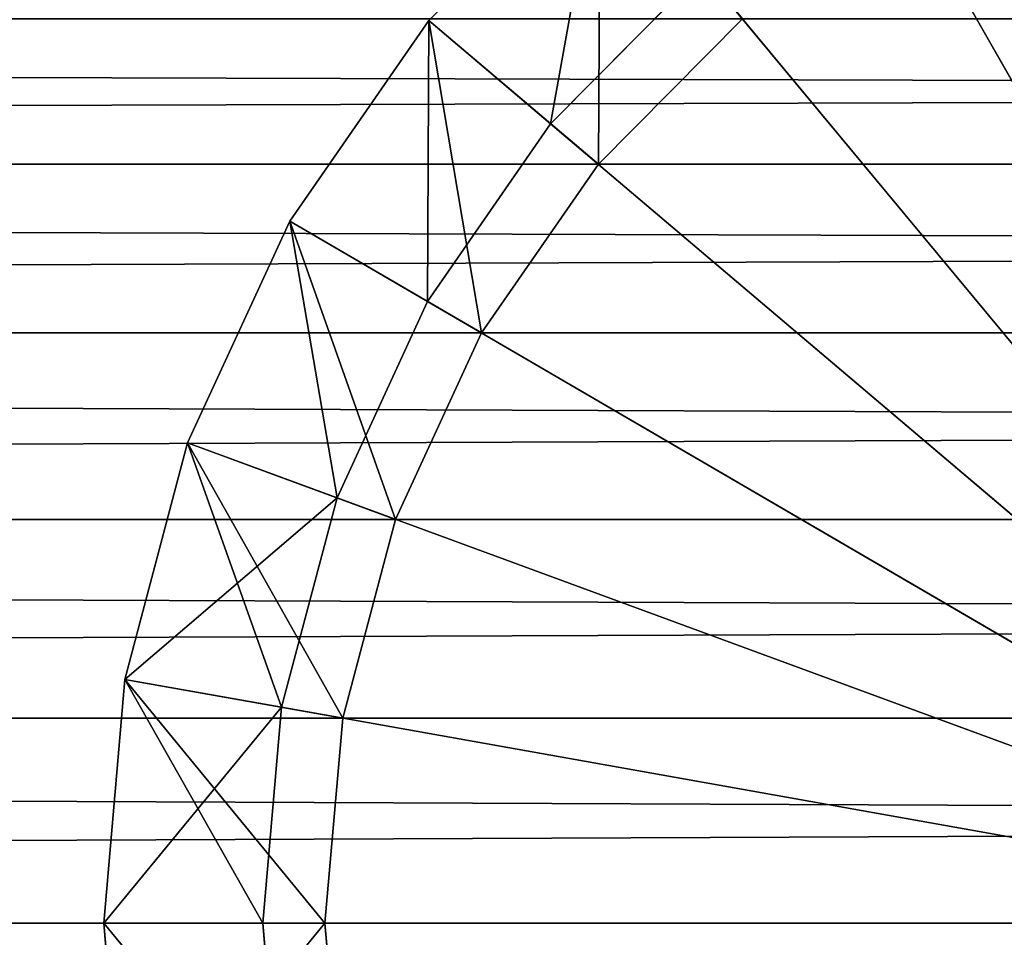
# Model space of a CAD drawing. Extents: x -0.5 to 26.9, y -0.4 to 1.1.
# Tile 31 of 111: x -0.0641 to -0.0507, y -0.3791 to -0.3666. Entities that reach past the tile are written whole.
import ezdxf

# ---------------------------------------------------------------- set-up
doc = ezdxf.new("R2010")
doc.units = 0
doc.layers.get('0').update_dxf_attribs({"color": 13, "linetype": 'CONTINUOUS'})

# ---------------------------------------------------------------- blocks, each defined once
blk = doc.blocks.new('GROUP5_1')
for p, q in [((-0.335333, -0.368579, 0.628389), (0.335333, -0.366598, 0.630351)), ((-0.335333, -0.366598, 0.650812), (0.335333, -0.368579, 0.652773)), ((0.335333, -0.370874, 0.654365), (-0.335333, -0.368579, 0.652773)), ((-0.335333, -0.370874, 0.626797), (0.335333, -0.368579, 0.628389)), ((-0.335333, -0.368579, 0.628389), (0.335333, -0.368579, 0.628389)), ((0.335333, -0.368579, 0.652773), (-0.335333, -0.368579, 0.652773)), ((0.335333, -0.370874, 0.654365), (-0.335333, -0.370874, 0.654365)), ((-0.335333, -0.370874, 0.654365), (0.335333, -0.373414, 0.655537)), ((-0.335333, -0.373414, 0.625625), (0.335333, -0.370874, 0.626797)), ((-0.335333, -0.370874, 0.626797), (0.335333, -0.370874, 0.626797)), ((0.335333, -0.373414, 0.655537), (-0.335333, -0.373414, 0.655537)), ((-0.335333, -0.373414, 0.655537), (0.335333, -0.37612, 0.656255)), ((-0.335333, -0.37612, 0.624907), (0.335333, -0.373414, 0.625625)), ((-0.335333, -0.373414, 0.625625), (0.335333, -0.373414, 0.625625)), ((0.335333, -0.37612, 0.656255), (-0.335333, -0.37612, 0.656255)), ((-0.335333, -0.37612, 0.656255), (0.335333, -0.378911, 0.656497)), ((-0.335333, -0.378911, 0.624665), (0.335333, -0.37612, 0.624907)), ((-0.335333, -0.37612, 0.624907), (0.335333, -0.37612, 0.624907)), ((0.335333, -0.378911, 0.656497), (-0.335333, -0.378911, 0.656497)), ((-0.335333, -0.378911, 0.624665), (0.335333, -0.378911, 0.624665))]:
    blk.add_line(p, q)
at = {"color": 7}
mesh = blk.add_polyface(dxfattribs=at)
corners = [(0.335333, -0.368579, 0.628389), (-0.335333, -0.368579, 0.628389), (0.335333, -0.366598, 0.630351)]
mesh.append_faces([[corners[k] for k in face] for face in [(0, 1, 2)]], dxfattribs={"color": 7})
mesh = blk.add_polyface(dxfattribs=at)
corners = [(0.335333, -0.366598, 0.630351), (-0.335333, -0.368579, 0.628389), (-0.335333, -0.366598, 0.630351)]
mesh.append_faces([[corners[k] for k in face] for face in [(0, 1, 2)]], dxfattribs={"color": 7})
mesh = blk.add_polyface(dxfattribs=at)
corners = [(0.335333, -0.366598, 0.650812), (-0.335333, -0.366598, 0.650812), (0.335333, -0.368579, 0.652773)]
mesh.append_faces([[corners[k] for k in face] for face in [(0, 1, 2)]], dxfattribs={"color": 7})
mesh = blk.add_polyface(dxfattribs=at)
corners = [(0.335333, -0.368579, 0.652773), (-0.335333, -0.366598, 0.650812), (-0.335333, -0.368579, 0.652773)]
mesh.append_faces([[corners[k] for k in face] for face in [(0, 1, 2)]], dxfattribs={"color": 7})
mesh = blk.add_polyface(dxfattribs=at)
corners = [(0.335333, -0.370874, 0.654365), (-0.335333, -0.368579, 0.652773), (-0.335333, -0.370874, 0.654365)]
mesh.append_faces([[corners[k] for k in face] for face in [(0, 1, 2)]], dxfattribs={"color": 7})
mesh = blk.add_polyface(dxfattribs=at)
corners = [(0.335333, -0.370874, 0.626797), (-0.335333, -0.370874, 0.626797), (0.335333, -0.368579, 0.628389)]
mesh.append_faces([[corners[k] for k in face] for face in [(0, 1, 2)]], dxfattribs={"color": 7})
mesh = blk.add_polyface(dxfattribs=at)
corners = [(0.335333, -0.368579, 0.628389), (-0.335333, -0.370874, 0.626797), (-0.335333, -0.368579, 0.628389)]
mesh.append_faces([[corners[k] for k in face] for face in [(0, 1, 2)]], dxfattribs={"color": 7})
mesh = blk.add_polyface(dxfattribs=at)
corners = [(0.335333, -0.368579, 0.652773), (-0.335333, -0.368579, 0.652773), (0.335333, -0.370874, 0.654365)]
mesh.append_faces([[corners[k] for k in face] for face in [(0, 1, 2)]], dxfattribs={"color": 7})
mesh = blk.add_polyface(dxfattribs=at)
corners = [(0.335333, -0.370874, 0.654365), (-0.335333, -0.370874, 0.654365), (0.335333, -0.373414, 0.655537)]
mesh.append_faces([[corners[k] for k in face] for face in [(0, 1, 2)]], dxfattribs={"color": 7})
mesh = blk.add_polyface(dxfattribs=at)
corners = [(0.335333, -0.373414, 0.655537), (-0.335333, -0.370874, 0.654365), (-0.335333, -0.373414, 0.655537)]
mesh.append_faces([[corners[k] for k in face] for face in [(0, 1, 2)]], dxfattribs={"color": 7})
mesh = blk.add_polyface(dxfattribs=at)
corners = [(0.335333, -0.373414, 0.625625), (-0.335333, -0.373414, 0.625625), (0.335333, -0.370874, 0.626797)]
mesh.append_faces([[corners[k] for k in face] for face in [(0, 1, 2)]], dxfattribs={"color": 7})
mesh = blk.add_polyface(dxfattribs=at)
corners = [(0.335333, -0.370874, 0.626797), (-0.335333, -0.373414, 0.625625), (-0.335333, -0.370874, 0.626797)]
mesh.append_faces([[corners[k] for k in face] for face in [(0, 1, 2)]], dxfattribs={"color": 7})
mesh = blk.add_polyface(dxfattribs=at)
corners = [(0.335333, -0.373414, 0.655537), (-0.335333, -0.373414, 0.655537), (0.335333, -0.37612, 0.656255)]
mesh.append_faces([[corners[k] for k in face] for face in [(0, 1, 2)]], dxfattribs={"color": 7})
mesh = blk.add_polyface(dxfattribs=at)
corners = [(0.335333, -0.37612, 0.656255), (-0.335333, -0.373414, 0.655537), (-0.335333, -0.37612, 0.656255)]
mesh.append_faces([[corners[k] for k in face] for face in [(0, 1, 2)]], dxfattribs={"color": 7})
mesh = blk.add_polyface(dxfattribs=at)
corners = [(0.335333, -0.37612, 0.624907), (-0.335333, -0.37612, 0.624907), (0.335333, -0.373414, 0.625625)]
mesh.append_faces([[corners[k] for k in face] for face in [(0, 1, 2)]], dxfattribs={"color": 7})
mesh = blk.add_polyface(dxfattribs=at)
corners = [(0.335333, -0.373414, 0.625625), (-0.335333, -0.37612, 0.624907), (-0.335333, -0.373414, 0.625625)]
mesh.append_faces([[corners[k] for k in face] for face in [(0, 1, 2)]], dxfattribs={"color": 7})
mesh = blk.add_polyface(dxfattribs=at)
corners = [(0.335333, -0.37612, 0.656255), (-0.335333, -0.37612, 0.656255), (0.335333, -0.378911, 0.656497)]
mesh.append_faces([[corners[k] for k in face] for face in [(0, 1, 2)]], dxfattribs={"color": 7})
mesh = blk.add_polyface(dxfattribs=at)
corners = [(0.335333, -0.378911, 0.656497), (-0.335333, -0.37612, 0.656255), (-0.335333, -0.378911, 0.656497)]
mesh.append_faces([[corners[k] for k in face] for face in [(0, 1, 2)]], dxfattribs={"color": 7})
mesh = blk.add_polyface(dxfattribs=at)
corners = [(0.335333, -0.378911, 0.624665), (-0.335333, -0.378911, 0.624665), (0.335333, -0.37612, 0.624907)]
mesh.append_faces([[corners[k] for k in face] for face in [(0, 1, 2)]], dxfattribs={"color": 7})
mesh = blk.add_polyface(dxfattribs=at)
corners = [(0.335333, -0.37612, 0.624907), (-0.335333, -0.378911, 0.624665), (-0.335333, -0.37612, 0.624907)]
mesh.append_faces([[corners[k] for k in face] for face in [(0, 1, 2)]], dxfattribs={"color": 7})
mesh = blk.add_polyface(dxfattribs=at)
corners = [(0.335333, -0.378911, 0.656497), (-0.335333, -0.378911, 0.656497), (0.335333, -0.381702, 0.656255)]
mesh.append_faces([[corners[k] for k in face] for face in [(0, 1, 2)]], dxfattribs={"color": 7})
mesh = blk.add_polyface(dxfattribs=at)
corners = [(0.335333, -0.381702, 0.656255), (-0.335333, -0.378911, 0.656497), (-0.335333, -0.381702, 0.656255)]
mesh.append_faces([[corners[k] for k in face] for face in [(0, 1, 2)]], dxfattribs={"color": 7})
mesh = blk.add_polyface(dxfattribs=at)
corners = [(0.335333, -0.381702, 0.624907), (-0.335333, -0.381702, 0.624907), (0.335333, -0.378911, 0.624665)]
mesh.append_faces([[corners[k] for k in face] for face in [(0, 1, 2)]], dxfattribs={"color": 7})
mesh = blk.add_polyface(dxfattribs=at)
corners = [(0.335333, -0.378911, 0.624665), (-0.335333, -0.381702, 0.624907), (-0.335333, -0.378911, 0.624665)]
mesh.append_faces([[corners[k] for k in face] for face in [(0, 1, 2)]], dxfattribs={"color": 7})
blk = doc.blocks.new('GROUP7_1')
for p, q in [((-0.044, -0.378911, 0.86519), (-0.052382, -0.36425, 0.86519)), ((-0.044, -0.378911, 1.656048), (-0.052382, -0.36425, 1.656048)), ((-0.058501, -0.366622, 1.598195), (-0.056168, -0.364266, 1.598195)), ((-0.058501, -0.366622, 0.923043), (-0.056168, -0.364266, 0.923043)), ((-0.056168, -0.364266, 0.867432), (-0.058501, -0.366622, 0.867432)), ((-0.058501, -0.366622, 1.653806), (-0.056168, -0.364266, 1.653806)), ((-0.056842, -0.368029, 0.86519), (-0.054775, -0.365942, 0.86519)), ((-0.054775, -0.365942, 1.656048), (-0.056842, -0.368029, 1.656048)), ((-0.044, -0.378911, 0.86519), (-0.054775, -0.365942, 0.86519)), ((-0.044, -0.378911, 1.656048), (-0.054775, -0.365942, 1.656048)), ((-0.060394, -0.369352, 1.598195), (-0.058501, -0.366622, 1.598195)), ((-0.060394, -0.369352, 0.923043), (-0.058501, -0.366622, 0.923043)), ((-0.058501, -0.366622, 0.867432), (-0.060394, -0.369352, 0.867432)), ((-0.060394, -0.369352, 1.653806), (-0.058501, -0.366622, 1.653806)), ((-0.058501, -0.366622, 1.598195), (-0.056192, -0.368579, 1.595952)), ((-0.058501, -0.366622, 0.867432), (-0.058501, -0.366622, 0.923043)), ((-0.056842, -0.368029, 0.86519), (-0.058501, -0.366622, 0.867432)), ((-0.058501, -0.366622, 0.923043), (-0.056192, -0.368579, 0.925286)), ((-0.058501, -0.366622, 1.653806), (-0.058501, -0.366622, 1.598195)), ((-0.056842, -0.368029, 1.656048), (-0.058501, -0.366622, 1.653806)), ((-0.054231, -0.366598, 1.595952), (-0.056192, -0.368579, 1.595952)), ((-0.056192, -0.368579, 0.925286), (-0.054231, -0.366598, 0.925286)), ((-0.054231, -0.366598, 0.925286), (-0.056192, -0.368579, 1.595952)), ((-0.058518, -0.370446, 0.86519), (-0.056842, -0.368029, 0.86519)), ((-0.056842, -0.368029, 1.656048), (-0.058518, -0.370446, 1.656048)), ((-0.044, -0.378911, 0.86519), (-0.056842, -0.368029, 0.86519)), ((-0.044, -0.378911, 1.656048), (-0.056842, -0.368029, 1.656048)), ((-0.056192, -0.368579, 1.595952), (-0.057784, -0.370874, 1.595952)), ((-0.057784, -0.370874, 0.925286), (-0.056192, -0.368579, 0.925286)), ((-0.057784, -0.370874, 1.595952), (-0.056192, -0.368579, 0.925286)), ((-0.056192, -0.368579, 1.595952), (-0.056192, -0.368579, 0.925286)), ((-0.061789, -0.372372, 1.598195), (-0.060394, -0.369352, 1.598195)), ((-0.061789, -0.372372, 0.923043), (-0.060394, -0.369352, 0.923043)), ((-0.060394, -0.369352, 0.867432), (-0.061789, -0.372372, 0.867432)), ((-0.061789, -0.372372, 1.653806), (-0.060394, -0.369352, 1.653806)), ((-0.060394, -0.369352, 1.598195), (-0.057784, -0.370874, 1.595952)), ((-0.060394, -0.369352, 0.867432), (-0.060394, -0.369352, 0.923043)), ((-0.058518, -0.370446, 0.86519), (-0.060394, -0.369352, 0.867432)), ((-0.060394, -0.369352, 0.923043), (-0.057784, -0.370874, 0.925286)), ((-0.060394, -0.369352, 1.653806), (-0.060394, -0.369352, 1.598195)), ((-0.058518, -0.370446, 1.656048), (-0.060394, -0.369352, 1.653806)), ((-0.059752, -0.373121, 0.86519), (-0.058518, -0.370446, 0.86519)), ((-0.058518, -0.370446, 1.656048), (-0.059752, -0.373121, 1.656048)), ((-0.044, -0.378911, 0.86519), (-0.058518, -0.370446, 0.86519)), ((-0.044, -0.378911, 1.656048), (-0.058518, -0.370446, 1.656048)), ((-0.057784, -0.370874, 1.595952), (-0.058956, -0.373414, 1.595952)), ((-0.058956, -0.373414, 0.925286), (-0.057784, -0.370874, 0.925286)), ((-0.057784, -0.370874, 0.925286), (-0.058956, -0.373414, 1.595952)), ((-0.057784, -0.370874, 1.595952), (-0.057784, -0.370874, 0.925286)), ((-0.062643, -0.375591, 1.598195), (-0.061789, -0.372372, 1.598195)), ((-0.062643, -0.375591, 0.923043), (-0.061789, -0.372372, 0.923043)), ((-0.061789, -0.372372, 0.867432), (-0.062643, -0.375591, 0.867432)), ((-0.062643, -0.375591, 1.653806), (-0.061789, -0.372372, 1.653806)), ((-0.061789, -0.372372, 1.598195), (-0.058956, -0.373414, 1.595952)), ((-0.061789, -0.372372, 0.867432), (-0.061789, -0.372372, 0.923043)), ((-0.059752, -0.373121, 0.86519), (-0.061789, -0.372372, 0.867432)), ((-0.061789, -0.372372, 0.923043), (-0.058956, -0.373414, 0.925286)), ((-0.061789, -0.372372, 1.653806), (-0.061789, -0.372372, 1.598195)), ((-0.059752, -0.373121, 1.656048), (-0.061789, -0.372372, 1.653806)), ((-0.061789, -0.372372, 1.653806), (-0.060509, -0.375971, 1.656048)), ((-0.060509, -0.375971, 0.86519), (-0.059752, -0.373121, 0.86519)), ((-0.059752, -0.373121, 1.656048), (-0.060509, -0.375971, 1.656048)), ((-0.044, -0.378911, 0.86519), (-0.059752, -0.373121, 0.86519)), ((-0.044, -0.378911, 1.656048), (-0.059752, -0.373121, 1.656048)), ((-0.058956, -0.373414, 1.595952), (-0.059674, -0.37612, 1.595952)), ((-0.059674, -0.37612, 0.925286), (-0.058956, -0.373414, 0.925286)), ((-0.058956, -0.373414, 0.925286), (-0.059674, -0.37612, 1.595952)), ((-0.058956, -0.373414, 1.595952), (-0.058956, -0.373414, 0.925286)), ((-0.06293, -0.378911, 1.598195), (-0.062643, -0.375591, 1.598195)), ((-0.06293, -0.378911, 0.923043), (-0.062643, -0.375591, 0.923043)), ((-0.062643, -0.375591, 0.867432), (-0.06293, -0.378911, 0.867432)), ((-0.06293, -0.378911, 1.653806), (-0.062643, -0.375591, 1.653806)), ((-0.062643, -0.375591, 1.598195), (-0.059674, -0.37612, 1.595952)), ((-0.062643, -0.375591, 0.867432), (-0.062643, -0.375591, 0.923043)), ((-0.060509, -0.375971, 0.86519), (-0.062643, -0.375591, 0.867432)), ((-0.062643, -0.375591, 0.923043), (-0.059674, -0.37612, 0.925286)), ((-0.062643, -0.375591, 1.653806), (-0.062643, -0.375591, 1.598195)), ((-0.060509, -0.375971, 1.656048), (-0.062643, -0.375591, 1.653806)), ((-0.060763, -0.378911, 0.86519), (-0.060509, -0.375971, 0.86519)), ((-0.060509, -0.375971, 1.656048), (-0.060763, -0.378911, 1.656048)), ((-0.044, -0.378911, 0.86519), (-0.060509, -0.375971, 0.86519)), ((-0.044, -0.378911, 1.656048), (-0.060509, -0.375971, 1.656048)), ((-0.059674, -0.37612, 1.595952), (-0.059916, -0.378911, 1.595952)), ((-0.059916, -0.378911, 0.925286), (-0.059674, -0.37612, 0.925286)), ((-0.059674, -0.37612, 0.925286), (-0.059916, -0.378911, 1.595952)), ((-0.059674, -0.37612, 1.595952), (-0.059674, -0.37612, 0.925286)), ((-0.062643, -0.382231, 0.923043), (-0.06293, -0.378911, 0.923043)), ((-0.06293, -0.378911, 0.923043), (-0.06293, -0.378911, 0.867432)), ((-0.06293, -0.378911, 0.867432), (-0.062643, -0.382231, 0.867432)), ((-0.059916, -0.378911, 1.595952), (-0.06293, -0.378911, 1.598195)), ((-0.06293, -0.378911, 0.867432), (-0.060763, -0.378911, 0.86519)), ((-0.059916, -0.378911, 0.925286), (-0.06293, -0.378911, 0.923043)), ((-0.06293, -0.378911, 1.653806), (-0.06293, -0.378911, 1.598195)), ((-0.06293, -0.378911, 1.598195), (-0.062643, -0.382231, 1.598195)), ((-0.062643, -0.382231, 1.653806), (-0.06293, -0.378911, 1.653806)), ((-0.060763, -0.378911, 1.656048), (-0.06293, -0.378911, 1.653806)), ((-0.060509, -0.381851, 0.86519), (-0.060763, -0.378911, 0.86519)), ((-0.060763, -0.378911, 0.86519), (-0.044, -0.378911, 0.86519)), ((-0.060763, -0.378911, 1.656048), (-0.060509, -0.381851, 1.656048)), ((-0.044, -0.378911, 1.656048), (-0.060763, -0.378911, 1.656048)), ((-0.059674, -0.381702, 0.925286), (-0.059916, -0.378911, 0.925286)), ((-0.059916, -0.378911, 1.595952), (-0.059674, -0.381702, 1.595952)), ((-0.059916, -0.378911, 1.595952), (-0.059916, -0.378911, 0.925286)), ((-0.059916, -0.378911, 0.925286), (-0.059674, -0.381702, 1.595952))]:
    blk.add_line(p, q)
at = {"color": 7}
mesh = blk.add_polyface(dxfattribs=at)
corners = [(-0.044, -0.378911, 0.86519), (-0.052382, -0.36425, 0.86519), (-0.049733, -0.363003, 0.86519)]
mesh.append_faces([[corners[k] for k in face] for face in [(0, 1, 2)]], dxfattribs={"color": 7})
mesh = blk.add_polyface(dxfattribs=at)
corners = [(-0.044, -0.378911, 1.656048), (-0.049733, -0.363003, 1.656048), (-0.052382, -0.36425, 1.656048)]
mesh.append_faces([[corners[k] for k in face] for face in [(0, 1, 2)]], dxfattribs={"color": 7})
mesh = blk.add_polyface(dxfattribs=at)
corners = [(-0.044, -0.378911, 0.86519), (-0.054775, -0.365942, 0.86519), (-0.052382, -0.36425, 0.86519)]
mesh.append_faces([[corners[k] for k in face] for face in [(0, 1, 2)]], dxfattribs={"color": 7})
mesh = blk.add_polyface(dxfattribs=at)
corners = [(-0.044, -0.378911, 1.656048), (-0.052382, -0.36425, 1.656048), (-0.054775, -0.365942, 1.656048)]
mesh.append_faces([[corners[k] for k in face] for face in [(0, 1, 2)]], dxfattribs={"color": 7})
mesh = blk.add_polyface(dxfattribs=at)
corners = [(-0.056168, -0.364266, 1.598195), (-0.056192, -0.368579, 1.595952), (-0.058501, -0.366622, 1.598195), (-0.054231, -0.366598, 1.595952)]
mesh.append_faces([[corners[k] for k in face] for face in [(0, 1, 2), (1, 0, 3)]], dxfattribs={"vtx0": -1, "color": 7})
mesh = blk.add_polyface(dxfattribs=at)
corners = [(-0.056168, -0.364266, 0.923043), (-0.058501, -0.366622, 0.867432), (-0.058501, -0.366622, 0.923043), (-0.056168, -0.364266, 0.867432)]
mesh.append_faces([[corners[k] for k in face] for face in [(0, 1, 2), (1, 0, 3)]], dxfattribs={"vtx0": -1, "color": 7})
mesh = blk.add_polyface(dxfattribs=at)
corners = [(-0.056168, -0.364266, 0.867432), (-0.056842, -0.368029, 0.86519), (-0.058501, -0.366622, 0.867432), (-0.054775, -0.365942, 0.86519)]
mesh.append_faces([[corners[k] for k in face] for face in [(0, 1, 2), (1, 0, 3)]], dxfattribs={"vtx0": -1, "color": 7})
mesh = blk.add_polyface(dxfattribs=at)
corners = [(-0.056192, -0.368579, 0.925286), (-0.056168, -0.364266, 0.923043), (-0.058501, -0.366622, 0.923043), (-0.054231, -0.366598, 0.925286)]
mesh.append_faces([[corners[k] for k in face] for face in [(0, 1, 2), (1, 0, 3)]], dxfattribs={"vtx0": -1, "color": 7})
mesh = blk.add_polyface(dxfattribs=at)
corners = [(-0.056168, -0.364266, 1.653806), (-0.058501, -0.366622, 1.598195), (-0.058501, -0.366622, 1.653806), (-0.056168, -0.364266, 1.598195)]
mesh.append_faces([[corners[k] for k in face] for face in [(0, 1, 2), (1, 0, 3)]], dxfattribs={"vtx0": -1, "color": 7})
mesh = blk.add_polyface(dxfattribs=at)
corners = [(-0.056842, -0.368029, 1.656048), (-0.056168, -0.364266, 1.653806), (-0.058501, -0.366622, 1.653806), (-0.054775, -0.365942, 1.656048)]
mesh.append_faces([[corners[k] for k in face] for face in [(0, 1, 2), (1, 0, 3)]], dxfattribs={"vtx0": -1, "color": 7})
mesh = blk.add_polyface(dxfattribs=at)
corners = [(-0.044, -0.378911, 0.86519), (-0.056842, -0.368029, 0.86519), (-0.054775, -0.365942, 0.86519)]
mesh.append_faces([[corners[k] for k in face] for face in [(0, 1, 2)]], dxfattribs={"color": 7})
mesh = blk.add_polyface(dxfattribs=at)
corners = [(-0.044, -0.378911, 1.656048), (-0.054775, -0.365942, 1.656048), (-0.056842, -0.368029, 1.656048)]
mesh.append_faces([[corners[k] for k in face] for face in [(0, 1, 2)]], dxfattribs={"color": 7})
mesh = blk.add_polyface(dxfattribs=at)
corners = [(-0.058501, -0.366622, 1.598195), (-0.057784, -0.370874, 1.595952), (-0.060394, -0.369352, 1.598195), (-0.056192, -0.368579, 1.595952)]
mesh.append_faces([[corners[k] for k in face] for face in [(0, 1, 2), (1, 0, 3)]], dxfattribs={"vtx0": -1, "color": 7})
mesh = blk.add_polyface(dxfattribs=at)
corners = [(-0.058501, -0.366622, 0.923043), (-0.060394, -0.369352, 0.867432), (-0.060394, -0.369352, 0.923043), (-0.058501, -0.366622, 0.867432)]
mesh.append_faces([[corners[k] for k in face] for face in [(0, 1, 2), (1, 0, 3)]], dxfattribs={"vtx0": -1, "color": 7})
mesh = blk.add_polyface(dxfattribs=at)
corners = [(-0.058501, -0.366622, 0.867432), (-0.058518, -0.370446, 0.86519), (-0.060394, -0.369352, 0.867432), (-0.056842, -0.368029, 0.86519)]
mesh.append_faces([[corners[k] for k in face] for face in [(0, 1, 2), (1, 0, 3)]], dxfattribs={"vtx0": -1, "color": 7})
mesh = blk.add_polyface(dxfattribs=at)
corners = [(-0.057784, -0.370874, 0.925286), (-0.058501, -0.366622, 0.923043), (-0.060394, -0.369352, 0.923043), (-0.056192, -0.368579, 0.925286)]
mesh.append_faces([[corners[k] for k in face] for face in [(0, 1, 2), (1, 0, 3)]], dxfattribs={"vtx0": -1, "color": 7})
mesh = blk.add_polyface(dxfattribs=at)
corners = [(-0.058501, -0.366622, 1.653806), (-0.060394, -0.369352, 1.598195), (-0.060394, -0.369352, 1.653806), (-0.058501, -0.366622, 1.598195)]
mesh.append_faces([[corners[k] for k in face] for face in [(0, 1, 2), (1, 0, 3)]], dxfattribs={"vtx0": -1, "color": 7})
mesh = blk.add_polyface(dxfattribs=at)
corners = [(-0.058518, -0.370446, 1.656048), (-0.058501, -0.366622, 1.653806), (-0.060394, -0.369352, 1.653806), (-0.056842, -0.368029, 1.656048)]
mesh.append_faces([[corners[k] for k in face] for face in [(0, 1, 2), (1, 0, 3)]], dxfattribs={"vtx0": -1, "color": 7})
mesh = blk.add_polyface(dxfattribs=at)
corners = [(-0.054231, -0.366598, 0.925286), (-0.056192, -0.368579, 1.595952), (-0.054231, -0.366598, 1.595952)]
mesh.append_faces([[corners[k] for k in face] for face in [(0, 1, 2)]], dxfattribs={"color": 7})
mesh = blk.add_polyface(dxfattribs=at)
corners = [(-0.054231, -0.366598, 0.925286), (-0.056192, -0.368579, 0.925286), (-0.056192, -0.368579, 1.595952)]
mesh.append_faces([[corners[k] for k in face] for face in [(0, 1, 2)]], dxfattribs={"color": 7})
mesh = blk.add_polyface(dxfattribs=at)
corners = [(-0.044, -0.378911, 0.86519), (-0.058518, -0.370446, 0.86519), (-0.056842, -0.368029, 0.86519)]
mesh.append_faces([[corners[k] for k in face] for face in [(0, 1, 2)]], dxfattribs={"color": 7})
mesh = blk.add_polyface(dxfattribs=at)
corners = [(-0.044, -0.378911, 1.656048), (-0.056842, -0.368029, 1.656048), (-0.058518, -0.370446, 1.656048)]
mesh.append_faces([[corners[k] for k in face] for face in [(0, 1, 2)]], dxfattribs={"color": 7})
mesh = blk.add_polyface(dxfattribs=at)
corners = [(-0.056192, -0.368579, 0.925286), (-0.057784, -0.370874, 0.925286), (-0.057784, -0.370874, 1.595952)]
mesh.append_faces([[corners[k] for k in face] for face in [(0, 1, 2)]], dxfattribs={"color": 7})
mesh = blk.add_polyface(dxfattribs=at)
corners = [(-0.056192, -0.368579, 0.925286), (-0.057784, -0.370874, 1.595952), (-0.056192, -0.368579, 1.595952)]
mesh.append_faces([[corners[k] for k in face] for face in [(0, 1, 2)]], dxfattribs={"color": 7})
mesh = blk.add_polyface(dxfattribs=at)
corners = [(-0.060394, -0.369352, 1.598195), (-0.058956, -0.373414, 1.595952), (-0.061789, -0.372372, 1.598195), (-0.057784, -0.370874, 1.595952)]
mesh.append_faces([[corners[k] for k in face] for face in [(0, 1, 2), (1, 0, 3)]], dxfattribs={"vtx0": -1, "color": 7})
mesh = blk.add_polyface(dxfattribs=at)
corners = [(-0.060394, -0.369352, 0.923043), (-0.061789, -0.372372, 0.867432), (-0.061789, -0.372372, 0.923043), (-0.060394, -0.369352, 0.867432)]
mesh.append_faces([[corners[k] for k in face] for face in [(0, 1, 2), (1, 0, 3)]], dxfattribs={"vtx0": -1, "color": 7})
mesh = blk.add_polyface(dxfattribs=at)
corners = [(-0.060394, -0.369352, 0.867432), (-0.059752, -0.373121, 0.86519), (-0.061789, -0.372372, 0.867432), (-0.058518, -0.370446, 0.86519)]
mesh.append_faces([[corners[k] for k in face] for face in [(0, 1, 2), (1, 0, 3)]], dxfattribs={"vtx0": -1, "color": 7})
mesh = blk.add_polyface(dxfattribs=at)
corners = [(-0.058956, -0.373414, 0.925286), (-0.060394, -0.369352, 0.923043), (-0.061789, -0.372372, 0.923043), (-0.057784, -0.370874, 0.925286)]
mesh.append_faces([[corners[k] for k in face] for face in [(0, 1, 2), (1, 0, 3)]], dxfattribs={"vtx0": -1, "color": 7})
mesh = blk.add_polyface(dxfattribs=at)
corners = [(-0.060394, -0.369352, 1.653806), (-0.061789, -0.372372, 1.598195), (-0.061789, -0.372372, 1.653806), (-0.060394, -0.369352, 1.598195)]
mesh.append_faces([[corners[k] for k in face] for face in [(0, 1, 2), (1, 0, 3)]], dxfattribs={"vtx0": -1, "color": 7})
mesh = blk.add_polyface(dxfattribs=at)
corners = [(-0.059752, -0.373121, 1.656048), (-0.060394, -0.369352, 1.653806), (-0.061789, -0.372372, 1.653806), (-0.058518, -0.370446, 1.656048)]
mesh.append_faces([[corners[k] for k in face] for face in [(0, 1, 2), (1, 0, 3)]], dxfattribs={"vtx0": -1, "color": 7})
mesh = blk.add_polyface(dxfattribs=at)
corners = [(-0.044, -0.378911, 0.86519), (-0.059752, -0.373121, 0.86519), (-0.058518, -0.370446, 0.86519)]
mesh.append_faces([[corners[k] for k in face] for face in [(0, 1, 2)]], dxfattribs={"color": 7})
mesh = blk.add_polyface(dxfattribs=at)
corners = [(-0.044, -0.378911, 1.656048), (-0.058518, -0.370446, 1.656048), (-0.059752, -0.373121, 1.656048)]
mesh.append_faces([[corners[k] for k in face] for face in [(0, 1, 2)]], dxfattribs={"color": 7})
mesh = blk.add_polyface(dxfattribs=at)
corners = [(-0.057784, -0.370874, 0.925286), (-0.058956, -0.373414, 1.595952), (-0.057784, -0.370874, 1.595952)]
mesh.append_faces([[corners[k] for k in face] for face in [(0, 1, 2)]], dxfattribs={"color": 7})
mesh = blk.add_polyface(dxfattribs=at)
corners = [(-0.057784, -0.370874, 0.925286), (-0.058956, -0.373414, 0.925286), (-0.058956, -0.373414, 1.595952)]
mesh.append_faces([[corners[k] for k in face] for face in [(0, 1, 2)]], dxfattribs={"color": 7})
mesh = blk.add_polyface(dxfattribs=at)
corners = [(-0.061789, -0.372372, 1.598195), (-0.059674, -0.37612, 1.595952), (-0.062643, -0.375591, 1.598195), (-0.058956, -0.373414, 1.595952)]
mesh.append_faces([[corners[k] for k in face] for face in [(0, 1, 2), (1, 0, 3)]], dxfattribs={"vtx0": -1, "color": 7})
mesh = blk.add_polyface(dxfattribs=at)
corners = [(-0.061789, -0.372372, 0.923043), (-0.062643, -0.375591, 0.867432), (-0.062643, -0.375591, 0.923043), (-0.061789, -0.372372, 0.867432)]
mesh.append_faces([[corners[k] for k in face] for face in [(0, 1, 2), (1, 0, 3)]], dxfattribs={"vtx0": -1, "color": 7})
mesh = blk.add_polyface(dxfattribs=at)
corners = [(-0.062643, -0.375591, 0.867432), (-0.059752, -0.373121, 0.86519), (-0.060509, -0.375971, 0.86519), (-0.061789, -0.372372, 0.867432)]
mesh.append_faces([[corners[k] for k in face] for face in [(0, 1, 2), (1, 0, 3)]], dxfattribs={"vtx0": -1, "color": 7})
mesh = blk.add_polyface(dxfattribs=at)
corners = [(-0.059674, -0.37612, 0.925286), (-0.061789, -0.372372, 0.923043), (-0.062643, -0.375591, 0.923043), (-0.058956, -0.373414, 0.925286)]
mesh.append_faces([[corners[k] for k in face] for face in [(0, 1, 2), (1, 0, 3)]], dxfattribs={"vtx0": -1, "color": 7})
mesh = blk.add_polyface(dxfattribs=at)
corners = [(-0.061789, -0.372372, 1.653806), (-0.062643, -0.375591, 1.598195), (-0.062643, -0.375591, 1.653806), (-0.061789, -0.372372, 1.598195)]
mesh.append_faces([[corners[k] for k in face] for face in [(0, 1, 2), (1, 0, 3)]], dxfattribs={"vtx0": -1, "color": 7})
mesh = blk.add_polyface(dxfattribs=at)
corners = [(-0.061789, -0.372372, 1.653806), (-0.062643, -0.375591, 1.653806), (-0.060509, -0.375971, 1.656048)]
mesh.append_faces([[corners[k] for k in face] for face in [(0, 1, 2)]], dxfattribs={"color": 7})
mesh = blk.add_polyface(dxfattribs=at)
corners = [(-0.061789, -0.372372, 1.653806), (-0.060509, -0.375971, 1.656048), (-0.059752, -0.373121, 1.656048)]
mesh.append_faces([[corners[k] for k in face] for face in [(0, 1, 2)]], dxfattribs={"color": 7})
mesh = blk.add_polyface(dxfattribs=at)
corners = [(-0.044, -0.378911, 0.86519), (-0.060509, -0.375971, 0.86519), (-0.059752, -0.373121, 0.86519)]
mesh.append_faces([[corners[k] for k in face] for face in [(0, 1, 2)]], dxfattribs={"color": 7})
mesh = blk.add_polyface(dxfattribs=at)
corners = [(-0.044, -0.378911, 1.656048), (-0.059752, -0.373121, 1.656048), (-0.060509, -0.375971, 1.656048)]
mesh.append_faces([[corners[k] for k in face] for face in [(0, 1, 2)]], dxfattribs={"color": 7})
mesh = blk.add_polyface(dxfattribs=at)
corners = [(-0.058956, -0.373414, 0.925286), (-0.059674, -0.37612, 1.595952), (-0.058956, -0.373414, 1.595952)]
mesh.append_faces([[corners[k] for k in face] for face in [(0, 1, 2)]], dxfattribs={"color": 7})
mesh = blk.add_polyface(dxfattribs=at)
corners = [(-0.058956, -0.373414, 0.925286), (-0.059674, -0.37612, 0.925286), (-0.059674, -0.37612, 1.595952)]
mesh.append_faces([[corners[k] for k in face] for face in [(0, 1, 2)]], dxfattribs={"color": 7})
mesh = blk.add_polyface(dxfattribs=at)
corners = [(-0.062643, -0.375591, 1.598195), (-0.059916, -0.378911, 1.595952), (-0.06293, -0.378911, 1.598195), (-0.059674, -0.37612, 1.595952)]
mesh.append_faces([[corners[k] for k in face] for face in [(0, 1, 2), (1, 0, 3)]], dxfattribs={"vtx0": -1, "color": 7})
mesh = blk.add_polyface(dxfattribs=at)
corners = [(-0.062643, -0.375591, 0.923043), (-0.06293, -0.378911, 0.867432), (-0.06293, -0.378911, 0.923043), (-0.062643, -0.375591, 0.867432)]
mesh.append_faces([[corners[k] for k in face] for face in [(0, 1, 2), (1, 0, 3)]], dxfattribs={"vtx0": -1, "color": 7})
mesh = blk.add_polyface(dxfattribs=at)
corners = [(-0.062643, -0.375591, 0.867432), (-0.060763, -0.378911, 0.86519), (-0.06293, -0.378911, 0.867432), (-0.060509, -0.375971, 0.86519)]
mesh.append_faces([[corners[k] for k in face] for face in [(0, 1, 2), (1, 0, 3)]], dxfattribs={"vtx0": -1, "color": 7})
mesh = blk.add_polyface(dxfattribs=at)
corners = [(-0.059916, -0.378911, 0.925286), (-0.062643, -0.375591, 0.923043), (-0.06293, -0.378911, 0.923043), (-0.059674, -0.37612, 0.925286)]
mesh.append_faces([[corners[k] for k in face] for face in [(0, 1, 2), (1, 0, 3)]], dxfattribs={"vtx0": -1, "color": 7})
mesh = blk.add_polyface(dxfattribs=at)
corners = [(-0.062643, -0.375591, 1.653806), (-0.06293, -0.378911, 1.598195), (-0.06293, -0.378911, 1.653806), (-0.062643, -0.375591, 1.598195)]
mesh.append_faces([[corners[k] for k in face] for face in [(0, 1, 2), (1, 0, 3)]], dxfattribs={"vtx0": -1, "color": 7})
mesh = blk.add_polyface(dxfattribs=at)
corners = [(-0.060509, -0.375971, 1.656048), (-0.06293, -0.378911, 1.653806), (-0.060763, -0.378911, 1.656048), (-0.062643, -0.375591, 1.653806)]
mesh.append_faces([[corners[k] for k in face] for face in [(0, 1, 2), (1, 0, 3)]], dxfattribs={"vtx0": -1, "color": 7})
mesh = blk.add_polyface(dxfattribs=at)
corners = [(-0.044, -0.378911, 0.86519), (-0.060763, -0.378911, 0.86519), (-0.060509, -0.375971, 0.86519)]
mesh.append_faces([[corners[k] for k in face] for face in [(0, 1, 2)]], dxfattribs={"color": 7})
mesh = blk.add_polyface(dxfattribs=at)
corners = [(-0.044, -0.378911, 1.656048), (-0.060509, -0.375971, 1.656048), (-0.060763, -0.378911, 1.656048)]
mesh.append_faces([[corners[k] for k in face] for face in [(0, 1, 2)]], dxfattribs={"color": 7})
mesh = blk.add_polyface(dxfattribs=at)
corners = [(-0.059674, -0.37612, 0.925286), (-0.059916, -0.378911, 1.595952), (-0.059674, -0.37612, 1.595952)]
mesh.append_faces([[corners[k] for k in face] for face in [(0, 1, 2)]], dxfattribs={"color": 7})
mesh = blk.add_polyface(dxfattribs=at)
corners = [(-0.059674, -0.37612, 0.925286), (-0.059916, -0.378911, 0.925286), (-0.059916, -0.378911, 1.595952)]
mesh.append_faces([[corners[k] for k in face] for face in [(0, 1, 2)]], dxfattribs={"color": 7})
mesh = blk.add_polyface(dxfattribs=at)
corners = [(-0.06293, -0.378911, 0.923043), (-0.062643, -0.382231, 0.867432), (-0.062643, -0.382231, 0.923043), (-0.06293, -0.378911, 0.867432)]
mesh.append_faces([[corners[k] for k in face] for face in [(0, 1, 2), (1, 0, 3)]], dxfattribs={"vtx0": -1, "color": 7})
mesh = blk.add_polyface(dxfattribs=at)
corners = [(-0.06293, -0.378911, 0.867432), (-0.060509, -0.381851, 0.86519), (-0.062643, -0.382231, 0.867432), (-0.060763, -0.378911, 0.86519)]
mesh.append_faces([[corners[k] for k in face] for face in [(0, 1, 2), (1, 0, 3)]], dxfattribs={"vtx0": -1, "color": 7})
mesh = blk.add_polyface(dxfattribs=at)
corners = [(-0.062643, -0.382231, 0.923043), (-0.059916, -0.378911, 0.925286), (-0.06293, -0.378911, 0.923043), (-0.059674, -0.381702, 0.925286)]
mesh.append_faces([[corners[k] for k in face] for face in [(0, 1, 2), (1, 0, 3)]], dxfattribs={"vtx0": -1, "color": 7})
mesh = blk.add_polyface(dxfattribs=at)
corners = [(-0.06293, -0.378911, 1.653806), (-0.062643, -0.382231, 1.598195), (-0.062643, -0.382231, 1.653806), (-0.06293, -0.378911, 1.598195)]
mesh.append_faces([[corners[k] for k in face] for face in [(0, 1, 2), (1, 0, 3)]], dxfattribs={"vtx0": -1, "color": 7})
mesh = blk.add_polyface(dxfattribs=at)
corners = [(-0.060509, -0.381851, 1.656048), (-0.06293, -0.378911, 1.653806), (-0.062643, -0.382231, 1.653806), (-0.060763, -0.378911, 1.656048)]
mesh.append_faces([[corners[k] for k in face] for face in [(0, 1, 2), (1, 0, 3)]], dxfattribs={"vtx0": -1, "color": 7})
mesh = blk.add_polyface(dxfattribs=at)
corners = [(-0.059916, -0.378911, 1.595952), (-0.062643, -0.382231, 1.598195), (-0.06293, -0.378911, 1.598195), (-0.059674, -0.381702, 1.595952)]
mesh.append_faces([[corners[k] for k in face] for face in [(0, 1, 2), (1, 0, 3)]], dxfattribs={"vtx0": -1, "color": 7})
mesh = blk.add_polyface(dxfattribs=at)
corners = [(-0.044, -0.378911, 0.86519), (-0.060509, -0.381851, 0.86519), (-0.060763, -0.378911, 0.86519)]
mesh.append_faces([[corners[k] for k in face] for face in [(0, 1, 2)]], dxfattribs={"color": 7})
mesh = blk.add_polyface(dxfattribs=at)
corners = [(-0.044, -0.378911, 1.656048), (-0.060763, -0.378911, 1.656048), (-0.060509, -0.381851, 1.656048)]
mesh.append_faces([[corners[k] for k in face] for face in [(0, 1, 2)]], dxfattribs={"color": 7})
mesh = blk.add_polyface(dxfattribs=at)
corners = [(-0.044, -0.378911, 0.86519), (-0.059752, -0.384701, 0.86519), (-0.060509, -0.381851, 0.86519)]
mesh.append_faces([[corners[k] for k in face] for face in [(0, 1, 2)]], dxfattribs={"color": 7})
mesh = blk.add_polyface(dxfattribs=at)
corners = [(-0.044, -0.378911, 1.656048), (-0.060509, -0.381851, 1.656048), (-0.059752, -0.384701, 1.656048)]
mesh.append_faces([[corners[k] for k in face] for face in [(0, 1, 2)]], dxfattribs={"color": 7})
mesh = blk.add_polyface(dxfattribs=at)
corners = [(-0.059916, -0.378911, 0.925286), (-0.059674, -0.381702, 1.595952), (-0.059916, -0.378911, 1.595952)]
mesh.append_faces([[corners[k] for k in face] for face in [(0, 1, 2)]], dxfattribs={"color": 7})
mesh = blk.add_polyface(dxfattribs=at)
corners = [(-0.059916, -0.378911, 0.925286), (-0.059674, -0.381702, 0.925286), (-0.059674, -0.381702, 1.595952)]
mesh.append_faces([[corners[k] for k in face] for face in [(0, 1, 2)]], dxfattribs={"color": 7})
mesh = blk.add_polyface(dxfattribs=at)
corners = [(-0.044, -0.378911, 0.86519), (-0.058518, -0.387376, 0.86519), (-0.059752, -0.384701, 0.86519)]
mesh.append_faces([[corners[k] for k in face] for face in [(0, 1, 2)]], dxfattribs={"color": 7})
mesh = blk.add_polyface(dxfattribs=at)
corners = [(-0.044, -0.378911, 1.656048), (-0.059752, -0.384701, 1.656048), (-0.058518, -0.387376, 1.656048)]
mesh.append_faces([[corners[k] for k in face] for face in [(0, 1, 2)]], dxfattribs={"color": 7})
mesh = blk.add_polyface(dxfattribs=at)
corners = [(-0.044, -0.378911, 0.86519), (-0.056842, -0.389793, 0.86519), (-0.058518, -0.387376, 0.86519)]
mesh.append_faces([[corners[k] for k in face] for face in [(0, 1, 2)]], dxfattribs={"color": 7})
mesh = blk.add_polyface(dxfattribs=at)
corners = [(-0.044, -0.378911, 1.656048), (-0.058518, -0.387376, 1.656048), (-0.056842, -0.389793, 1.656048)]
mesh.append_faces([[corners[k] for k in face] for face in [(0, 1, 2)]], dxfattribs={"color": 7})
mesh = blk.add_polyface(dxfattribs=at)
corners = [(-0.044, -0.378911, 0.86519), (-0.054775, -0.39188, 0.86519), (-0.056842, -0.389793, 0.86519)]
mesh.append_faces([[corners[k] for k in face] for face in [(0, 1, 2)]], dxfattribs={"color": 7})
mesh = blk.add_polyface(dxfattribs=at)
corners = [(-0.044, -0.378911, 1.656048), (-0.056842, -0.389793, 1.656048), (-0.054775, -0.39188, 1.656048)]
mesh.append_faces([[corners[k] for k in face] for face in [(0, 1, 2)]], dxfattribs={"color": 7})
mesh = blk.add_polyface(dxfattribs=at)
corners = [(-0.044, -0.378911, 0.86519), (-0.052382, -0.393572, 0.86519), (-0.054775, -0.39188, 0.86519)]
mesh.append_faces([[corners[k] for k in face] for face in [(0, 1, 2)]], dxfattribs={"color": 7})
mesh = blk.add_polyface(dxfattribs=at)
corners = [(-0.044, -0.378911, 1.656048), (-0.054775, -0.39188, 1.656048), (-0.052382, -0.393572, 1.656048)]
mesh.append_faces([[corners[k] for k in face] for face in [(0, 1, 2)]], dxfattribs={"color": 7})
mesh = blk.add_polyface(dxfattribs=at)
corners = [(-0.044, -0.378911, 0.86519), (-0.049733, -0.394819, 0.86519), (-0.052382, -0.393572, 0.86519)]
mesh.append_faces([[corners[k] for k in face] for face in [(0, 1, 2)]], dxfattribs={"color": 7})
mesh = blk.add_polyface(dxfattribs=at)
corners = [(-0.044, -0.378911, 1.656048), (-0.052382, -0.393572, 1.656048), (-0.049733, -0.394819, 1.656048)]
mesh.append_faces([[corners[k] for k in face] for face in [(0, 1, 2)]], dxfattribs={"color": 7})
blk = doc.blocks.new('GROUP0_1')
at = {"color": 7}
for name in ['GROUP5_1', 'GROUP7_1']:
    blk.add_blockref(name, (0, 0), dxfattribs=at)

msp = doc.modelspace()

# ---------------------------------------------------------------- block references
at = {"color": 7}
msp.add_blockref('GROUP0_1', (0, 0), dxfattribs=at)

doc.saveas('drawing.dxf')
